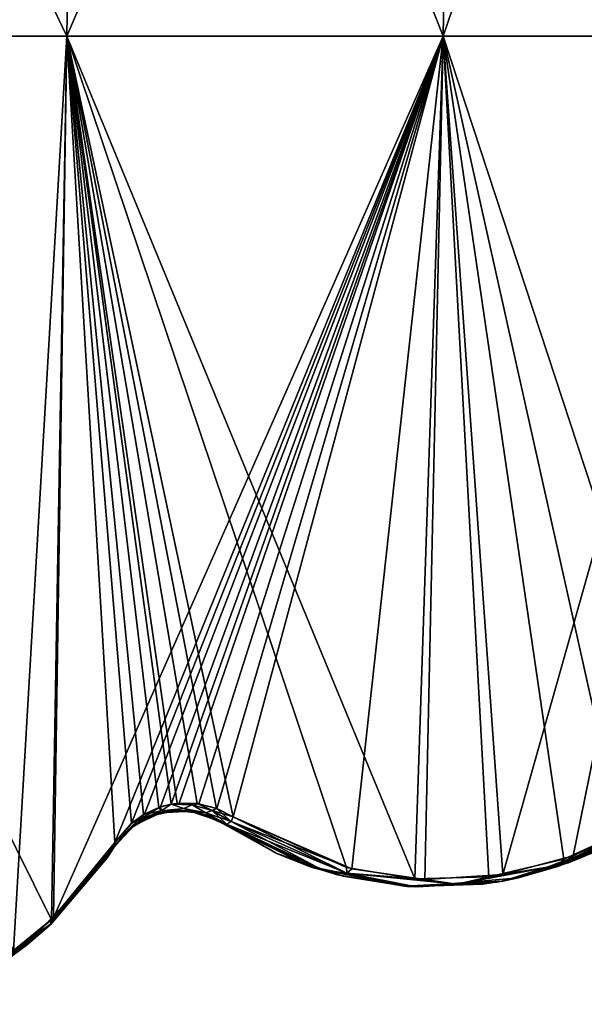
# Model space of a CAD drawing. Header units: millimetres. Extents: x -125 to 125, y -46 to 12.
# Tile 242 of 256: x 110.01 to 117.39, y -34.7 to -21.83. Entities that reach past the tile are written whole.
import ezdxf

# ---------------------------------------------------------------- set-up
doc = ezdxf.new("R2010")
doc.units = ezdxf.units.MM
doc.header["$LTSCALE"] = 26.699852
for name, color, linetype in [('121', 7, 'CONTINUOUS'), ('122', 7, 'CONTINUOUS'), ('178', 7, 'CONTINUOUS'), ('182', 7, 'CONTINUOUS'), ('183', 7, 'CONTINUOUS'), ('222', 7, 'CONTINUOUS'), ('223', 7, 'CONTINUOUS'), ('224', 7, 'CONTINUOUS'), ('229', 7, 'CONTINUOUS'), ('230', 7, 'CONTINUOUS'), ('231', 7, 'CONTINUOUS')]:
    doc.layers.add(name, color=color, linetype=linetype)

msp = doc.modelspace()

# ---------------------------------------------------------------- linework, layer by layer
at = {"layer": '121', "linetype": 'CONTINUOUS'}
for points in [[(113.864, -32.921, 31.56), (112.654, -32.333, 31.56), (113.864, -32.921, 19.603), (113.864, -32.921, 31.56)], [(112.654, -32.333, 31.56), (112.654, -32.333, 31.431), (113.864, -32.921, 19.603), (112.654, -32.333, 31.56)], [(113.864, -32.921, 19.603), (112.654, -32.333, 31.431), (112.654, -32.333, 19.603), (113.864, -32.921, 19.603)], [(113.792, -32.897, 43.52), (112.654, -32.333, 52.13), (112.654, -32.333, 43.518), (113.792, -32.897, 43.52)], [(113.792, -32.897, 43.52), (112.654, -32.333, 43.518), (113.864, -32.921, 31.56), (113.792, -32.897, 43.52)], [(112.654, -32.333, 43.518), (112.654, -32.333, 43.388), (113.864, -32.921, 31.56), (112.654, -32.333, 43.518)], [(113.864, -32.921, 31.56), (112.654, -32.333, 43.388), (112.654, -32.333, 31.56), (113.864, -32.921, 31.56)], [(113.864, -32.921, 7.645), (112.654, -32.333, 7.645), (113.864, -32.921, -4.312), (113.864, -32.921, 7.645)], [(112.654, -32.333, 7.645), (112.654, -32.333, 7.516), (113.864, -32.921, -4.312), (112.654, -32.333, 7.645)], [(113.864, -32.921, -4.312), (112.654, -32.333, 7.516), (112.654, -32.333, -4.312), (113.864, -32.921, -4.312)], [(113.864, -32.921, -4.312), (112.654, -32.333, -4.312), (113.864, -32.921, -16.27), (113.864, -32.921, -4.312)], [(112.654, -32.333, -4.312), (112.654, -32.333, -4.442), (113.864, -32.921, -16.27), (112.654, -32.333, -4.312)], [(113.864, -32.921, -16.27), (112.654, -32.333, -4.442), (112.654, -32.333, -16.27), (113.864, -32.921, -16.27)], [(113.864, -32.921, 19.603), (112.654, -32.333, 19.603), (113.864, -32.921, 7.645), (113.864, -32.921, 19.603)], [(112.654, -32.333, 19.603), (112.654, -32.333, 19.473), (113.864, -32.921, 7.645), (112.654, -32.333, 19.603)], [(113.864, -32.921, 7.645), (112.654, -32.333, 19.473), (112.654, -32.333, 7.645), (113.864, -32.921, 7.645)], [(112.654, -32.333, -40.314), (112.654, -32.333, -52.13), (113.378, -32.733, -50.551), (112.654, -32.333, -40.314)], [(112.654, -32.333, -28.227), (113.864, -32.921, -28.227), (112.654, -32.333, -16.399), (112.654, -32.333, -28.227)], [(113.864, -32.921, -28.227), (113.864, -32.921, -16.27), (112.654, -32.333, -16.27), (113.864, -32.921, -28.227)], [(113.864, -32.921, -28.227), (112.654, -32.333, -16.27), (112.654, -32.333, -16.399), (113.864, -32.921, -28.227)], [(112.654, -32.333, -40.185), (113.797, -32.899, -40.185), (112.654, -32.333, -28.357), (112.654, -32.333, -40.185)], [(112.654, -32.333, -28.357), (113.797, -32.899, -40.185), (112.654, -32.333, -28.227), (112.654, -32.333, -28.357)], [(112.654, -32.333, -28.227), (113.797, -32.899, -40.185), (113.864, -32.921, -28.227), (112.654, -32.333, -28.227)], [(113.797, -32.899, -40.185), (112.654, -32.333, -40.185), (113.378, -32.733, -50.551), (113.797, -32.899, -40.185)], [(112.654, -32.333, -40.185), (112.654, -32.333, -40.314), (113.378, -32.733, -50.551), (112.654, -32.333, -40.185)], [(113.36, -32.725, 50.591), (112.654, -32.333, 52.13), (113.792, -32.897, 43.52), (113.36, -32.725, 50.591)], [(117.822, -32.558, 39.359), (117.056, -32.897, 41.521), (117.788, -32.577, 31.56), (117.822, -32.558, 39.359)], [(117.788, -32.577, 31.56), (116.527, -33.048, 31.56), (117.788, -32.577, 19.603), (117.788, -32.577, 31.56)], [(117.788, -32.577, 19.603), (116.527, -33.048, 31.56), (116.527, -33.048, 19.603), (117.788, -32.577, 19.603)], [(117.788, -32.577, 31.56), (117.056, -32.897, 41.521), (116.527, -33.048, 31.56), (117.788, -32.577, 31.56)], [(117.788, -32.577, -4.312), (116.527, -33.048, -4.312), (117.788, -32.577, -16.27), (117.788, -32.577, -4.312)], [(117.788, -32.577, -16.27), (116.527, -33.048, -4.312), (116.527, -33.048, -16.27), (117.788, -32.577, -16.27)], [(117.788, -32.577, 19.603), (116.527, -33.048, 19.603), (117.788, -32.577, 7.645), (117.788, -32.577, 19.603)], [(117.788, -32.577, 7.645), (116.527, -33.048, 19.603), (116.527, -33.048, 7.645), (117.788, -32.577, 7.645)], [(117.788, -32.577, 7.645), (116.527, -33.048, 7.645), (117.788, -32.577, -4.312), (117.788, -32.577, 7.645)], [(117.788, -32.577, -4.312), (116.527, -33.048, 7.645), (116.527, -33.048, -4.312), (117.788, -32.577, -4.312)], [(116.527, -33.048, -28.227), (117.537, -32.703, -40.179), (117.788, -32.577, -28.227), (116.527, -33.048, -28.227)], [(116.527, -33.048, -28.227), (117.788, -32.577, -28.227), (116.527, -33.048, -16.27), (116.527, -33.048, -28.227)], [(117.788, -32.577, -28.227), (117.788, -32.577, -16.27), (116.527, -33.048, -16.27), (117.788, -32.577, -28.227)], [(114.163, -33.009, 48.776), (113.36, -32.725, 50.591), (113.792, -32.897, 43.52), (114.163, -33.009, 48.776)], [(114.235, -33.027, -48.61), (113.797, -32.899, -40.185), (113.378, -32.733, -50.551), (114.235, -33.027, -48.61)], [(117.537, -32.703, -40.179), (116.321, -33.09, -40.185), (117.182, -32.852, -41.175), (117.537, -32.703, -40.179)], [(116.321, -33.09, -40.185), (117.537, -32.703, -40.179), (116.527, -33.048, -28.227), (116.321, -33.09, -40.185)], [(115.036, -33.156, 43.522), (114.163, -33.009, 48.776), (113.792, -32.897, 43.52), (115.036, -33.156, 43.522)], [(115.036, -33.156, 43.522), (113.792, -32.897, 43.52), (113.864, -32.921, 31.56), (115.036, -33.156, 43.522)], [(115.047, -33.157, -40.185), (113.797, -32.899, -40.185), (114.235, -33.027, -48.61), (115.047, -33.157, -40.185)], [(113.797, -32.899, -40.185), (115.047, -33.157, -40.185), (113.864, -32.921, -28.227), (113.797, -32.899, -40.185)], [(115.187, -33.165, 31.56), (113.864, -32.921, 31.56), (115.187, -33.165, 19.603), (115.187, -33.165, 31.56)], [(115.187, -33.165, 19.603), (113.864, -32.921, 31.56), (113.864, -32.921, 19.603), (115.187, -33.165, 19.603)], [(115.187, -33.165, 31.56), (115.036, -33.156, 43.522), (113.864, -32.921, 31.56), (115.187, -33.165, 31.56)], [(115.187, -33.165, -4.312), (113.864, -32.921, 7.645), (113.864, -32.921, -4.312), (115.187, -33.165, -4.312)], [(115.187, -33.165, -4.312), (113.864, -32.921, -4.312), (115.187, -33.165, -16.27), (115.187, -33.165, -4.312)], [(115.187, -33.165, -16.27), (113.864, -32.921, -4.312), (113.864, -32.921, -16.27), (115.187, -33.165, -16.27)], [(115.187, -33.165, 19.603), (113.864, -32.921, 19.603), (115.187, -33.165, 7.645), (115.187, -33.165, 19.603)], [(115.187, -33.165, 7.645), (113.864, -32.921, 19.603), (113.864, -32.921, 7.645), (115.187, -33.165, 7.645)], [(115.187, -33.165, 7.645), (113.864, -32.921, 7.645), (115.187, -33.165, -4.312), (115.187, -33.165, 7.645)], [(113.864, -32.921, -28.227), (115.187, -33.165, -28.227), (113.864, -32.921, -16.27), (113.864, -32.921, -28.227)], [(115.187, -33.165, -28.227), (115.187, -33.165, -16.27), (113.864, -32.921, -16.27), (115.187, -33.165, -28.227)], [(113.864, -32.921, -28.227), (115.047, -33.157, -40.185), (115.187, -33.165, -28.227), (113.864, -32.921, -28.227)], [(117.056, -32.897, 41.521), (116.306, -33.092, 43.527), (116.527, -33.048, 31.56), (117.056, -32.897, 41.521)], [(117.182, -32.852, -41.175), (116.321, -33.09, -40.185), (116.308, -33.092, -43.524), (117.182, -32.852, -41.175)], [(115.074, -33.159, 46.623), (114.163, -33.009, 48.776), (115.036, -33.156, 43.522), (115.074, -33.159, 46.623)], [(115.206, -33.166, -46.303), (115.047, -33.157, -40.185), (114.235, -33.027, -48.61), (115.206, -33.166, -46.303)], [(116.527, -33.048, 31.56), (115.187, -33.165, 31.56), (116.527, -33.048, 19.603), (116.527, -33.048, 31.56)], [(116.527, -33.048, 19.603), (115.187, -33.165, 31.56), (115.187, -33.165, 19.603), (116.527, -33.048, 19.603)], [(116.527, -33.048, 31.56), (116.306, -33.092, 43.527), (115.187, -33.165, 31.56), (116.527, -33.048, 31.56)], [(116.527, -33.048, -4.312), (115.187, -33.165, -4.312), (116.527, -33.048, -16.27), (116.527, -33.048, -4.312)], [(116.527, -33.048, -16.27), (115.187, -33.165, -4.312), (115.187, -33.165, -16.27), (116.527, -33.048, -16.27)], [(116.527, -33.048, -4.312), (115.187, -33.165, 7.645), (115.187, -33.165, -4.312), (116.527, -33.048, -4.312)], [(116.527, -33.048, 19.603), (115.187, -33.165, 19.603), (116.527, -33.048, 7.645), (116.527, -33.048, 19.603)], [(116.527, -33.048, 7.645), (115.187, -33.165, 19.603), (115.187, -33.165, 7.645), (116.527, -33.048, 7.645)], [(116.527, -33.048, 7.645), (115.187, -33.165, 7.645), (116.527, -33.048, -4.312), (116.527, -33.048, 7.645)], [(115.187, -33.165, -28.227), (116.321, -33.09, -40.185), (116.527, -33.048, -28.227), (115.187, -33.165, -28.227)], [(115.187, -33.165, -28.227), (116.527, -33.048, -28.227), (115.187, -33.165, -16.27), (115.187, -33.165, -28.227)], [(116.527, -33.048, -28.227), (116.527, -33.048, -16.27), (115.187, -33.165, -16.27), (116.527, -33.048, -28.227)], [(116.306, -33.092, 43.527), (115.074, -33.159, 46.623), (115.036, -33.156, 43.522), (116.306, -33.092, 43.527)], [(116.306, -33.092, 43.527), (115.036, -33.156, 43.522), (115.187, -33.165, 31.56), (116.306, -33.092, 43.527)], [(116.321, -33.09, -40.185), (115.047, -33.157, -40.185), (116.308, -33.092, -43.524), (116.321, -33.09, -40.185)], [(115.047, -33.157, -40.185), (116.321, -33.09, -40.185), (115.187, -33.165, -28.227), (115.047, -33.157, -40.185)], [(116.308, -33.092, -43.524), (115.047, -33.157, -40.185), (116.246, -33.103, -43.685), (116.308, -33.092, -43.524)], [(116.246, -33.103, -43.685), (115.047, -33.157, -40.185), (115.206, -33.166, -46.303), (116.246, -33.103, -43.685)], [(116.061, -33.13, 44.162), (115.074, -33.159, 46.623), (116.306, -33.092, 43.527), (116.061, -33.13, 44.162)]]:
    msp.add_3dface(points, dxfattribs=at)
at = {"layer": '122', "linetype": 'CONTINUOUS'}
for points in [[(110.393, -33.676, -31.605), (111.25, -32.638, -43.563), (111.25, -32.638, -40.314), (110.393, -33.676, -31.605)], [(111.25, -32.638, 28.182), (110.393, -33.676, 40.14), (110.393, -33.676, 28.182), (111.25, -32.638, 28.182)], [(110.393, -33.676, -43.563), (111.25, -32.638, -55.334), (111.25, -32.638, -52.272), (110.393, -33.676, -43.563)], [(111.25, -32.638, -43.563), (110.393, -33.676, -43.563), (111.25, -32.638, -52.272), (111.25, -32.638, -43.563)], [(110.393, -33.676, -43.563), (111.25, -32.638, -43.563), (110.393, -33.676, -31.605), (110.393, -33.676, -43.563)], [(111.25, -32.638, 28.182), (110.393, -33.676, 28.182), (111.25, -32.638, 19.473), (111.25, -32.638, 28.182)], [(111.25, -32.638, 43.388), (110.393, -33.676, 52.097), (111.25, -32.638, 40.14), (111.25, -32.638, 43.388)], [(111.25, -32.638, 52.097), (110.393, -33.676, 52.097), (111.25, -32.638, 43.388), (111.25, -32.638, 52.097)], [(111.25, -32.638, 52.097), (110.404, -33.666, 56.931), (110.393, -33.676, 52.097), (111.25, -32.638, 52.097)], [(111.25, -32.638, 31.431), (110.393, -33.676, 40.14), (111.25, -32.638, 28.182), (111.25, -32.638, 31.431)], [(111.25, -32.638, 40.14), (110.393, -33.676, 40.14), (111.25, -32.638, 31.431), (111.25, -32.638, 40.14)], [(111.25, -32.638, 40.14), (110.393, -33.676, 52.097), (110.393, -33.676, 40.14), (111.25, -32.638, 40.14)], [(111.25, -32.638, -19.648), (110.393, -33.676, -7.69), (110.393, -33.676, -19.648), (111.25, -32.638, -19.648)], [(111.25, -32.638, -16.399), (110.393, -33.676, -7.69), (111.25, -32.638, -19.648), (111.25, -32.638, -16.399)], [(111.25, -32.638, -7.69), (110.393, -33.676, -7.69), (111.25, -32.638, -16.399), (111.25, -32.638, -7.69)], [(111.25, -32.638, -31.605), (110.393, -33.676, -31.605), (111.25, -32.638, -40.314), (111.25, -32.638, -31.605)], [(111.25, -32.638, -31.605), (110.393, -33.676, -19.648), (110.393, -33.676, -31.605), (111.25, -32.638, -31.605)], [(111.25, -32.638, -28.357), (110.393, -33.676, -19.648), (111.25, -32.638, -31.605), (111.25, -32.638, -28.357)], [(111.25, -32.638, -19.648), (110.393, -33.676, -19.648), (111.25, -32.638, -28.357), (111.25, -32.638, -19.648)], [(111.25, -32.638, 4.267), (110.393, -33.676, 16.225), (110.393, -33.676, 4.267), (111.25, -32.638, 4.267)], [(111.25, -32.638, 7.516), (110.393, -33.676, 16.225), (111.25, -32.638, 4.267), (111.25, -32.638, 7.516)], [(111.25, -32.638, 16.225), (110.393, -33.676, 16.225), (111.25, -32.638, 7.516), (111.25, -32.638, 16.225)], [(111.25, -32.638, 16.225), (110.393, -33.676, 28.182), (110.393, -33.676, 16.225), (111.25, -32.638, 16.225)], [(111.25, -32.638, 19.473), (110.393, -33.676, 28.182), (111.25, -32.638, 16.225), (111.25, -32.638, 19.473)], [(111.25, -32.638, -7.69), (110.393, -33.676, 4.267), (110.393, -33.676, -7.69), (111.25, -32.638, -7.69)], [(111.25, -32.638, -4.442), (110.393, -33.676, 4.267), (111.25, -32.638, -7.69), (111.25, -32.638, -4.442)], [(111.25, -32.638, 4.267), (110.393, -33.676, 4.267), (111.25, -32.638, -4.442), (111.25, -32.638, 4.267)], [(111.153, -32.788, -55.518), (111.25, -32.638, -55.334), (110.393, -33.676, -43.563), (111.153, -32.788, -55.518)], [(111.25, -32.638, 55.334), (110.404, -33.666, 56.931), (111.25, -32.638, 52.097), (111.25, -32.638, 55.334)], [(111.153, -32.788, -55.518), (110.093, -33.932, -55.521), (110.431, -33.641, -56.881), (111.153, -32.788, -55.518)], [(110.093, -33.932, -55.521), (111.153, -32.788, -55.518), (110.393, -33.676, -43.563), (110.093, -33.932, -55.521)], [(110.393, -33.676, -43.563), (110.393, -33.676, -31.605), (109.291, -34.447, -31.605), (110.393, -33.676, -43.563)], [(110.393, -33.676, 28.182), (109.291, -34.447, 40.14), (109.291, -34.447, 28.182), (110.393, -33.676, 28.182)], [(109.291, -34.447, -43.563), (110.393, -33.676, -43.563), (109.291, -34.447, -31.605), (109.291, -34.447, -43.563)], [(110.393, -33.676, 52.097), (109.291, -34.447, 52.097), (110.393, -33.676, 40.14), (110.393, -33.676, 52.097)], [(110.393, -33.676, 52.097), (109.779, -34.16, 58.084), (109.291, -34.447, 52.097), (110.393, -33.676, 52.097)], [(110.393, -33.676, 40.14), (109.291, -34.447, 40.14), (110.393, -33.676, 28.182), (110.393, -33.676, 40.14)], [(110.393, -33.676, 40.14), (109.291, -34.447, 52.097), (109.291, -34.447, 40.14), (110.393, -33.676, 40.14)], [(110.393, -33.676, 28.182), (109.291, -34.447, 28.182), (110.393, -33.676, 16.225), (110.393, -33.676, 28.182)], [(110.393, -33.676, -19.648), (109.291, -34.447, -7.69), (109.291, -34.447, -19.648), (110.393, -33.676, -19.648)], [(110.393, -33.676, -7.69), (109.291, -34.447, -7.69), (110.393, -33.676, -19.648), (110.393, -33.676, -7.69)], [(110.393, -33.676, -31.605), (109.291, -34.447, -19.648), (109.291, -34.447, -31.605), (110.393, -33.676, -31.605)], [(110.393, -33.676, -19.648), (109.291, -34.447, -19.648), (110.393, -33.676, -31.605), (110.393, -33.676, -19.648)], [(110.393, -33.676, 16.225), (109.291, -34.447, 16.225), (110.393, -33.676, 4.267), (110.393, -33.676, 16.225)], [(110.393, -33.676, 16.225), (109.291, -34.447, 28.182), (109.291, -34.447, 16.225), (110.393, -33.676, 16.225)], [(110.393, -33.676, -7.69), (109.291, -34.447, 4.267), (109.291, -34.447, -7.69), (110.393, -33.676, -7.69)], [(110.393, -33.676, 4.267), (109.291, -34.447, 4.267), (110.393, -33.676, -7.69), (110.393, -33.676, 4.267)], [(110.393, -33.676, 4.267), (109.291, -34.447, 16.225), (109.291, -34.447, 4.267), (110.393, -33.676, 4.267)], [(109.291, -34.447, -43.563), (110.093, -33.932, -55.521), (110.393, -33.676, -43.563), (109.291, -34.447, -43.563)], [(110.404, -33.666, 56.931), (109.779, -34.16, 58.084), (110.393, -33.676, 52.097), (110.404, -33.666, 56.931)], [(110.431, -33.641, -56.881), (110.093, -33.932, -55.521), (109.846, -34.115, -57.962), (110.431, -33.641, -56.881)], [(110.093, -33.932, -55.521), (108.711, -34.701, -55.521), (109.846, -34.115, -57.962), (110.093, -33.932, -55.521)], [(108.711, -34.701, -55.521), (110.093, -33.932, -55.521), (109.291, -34.447, -43.563), (108.711, -34.701, -55.521)]]:
    msp.add_3dface(points, dxfattribs=at)
at = {"layer": '178', "linetype": 'CONTINUOUS'}
for points in [[(111.734, -32.235, -40.314), (112.046, -32.167, -40.314), (111.734, -32.235, -28.357), (111.734, -32.235, -40.314)], [(112.046, -32.167, -4.442), (111.734, -32.235, -4.442), (112.046, -32.167, -16.399), (112.046, -32.167, -4.442)], [(112.046, -32.167, 7.516), (111.734, -32.235, 7.516), (112.046, -32.167, -4.442), (112.046, -32.167, 7.516)], [(112.046, -32.167, -28.357), (111.734, -32.235, -16.399), (111.734, -32.235, -28.357), (112.046, -32.167, -28.357)], [(112.046, -32.167, -40.314), (112.046, -32.167, -28.357), (111.734, -32.235, -28.357), (112.046, -32.167, -40.314)], [(112.046, -32.167, 31.431), (111.734, -32.235, 43.388), (111.734, -32.235, 31.431), (112.046, -32.167, 31.431)], [(112.046, -32.167, 7.516), (111.734, -32.235, 19.473), (111.734, -32.235, 7.516), (112.046, -32.167, 7.516)], [(112.046, -32.167, -4.442), (111.734, -32.235, 7.516), (111.734, -32.235, -4.442), (112.046, -32.167, -4.442)], [(112.046, -32.167, 43.388), (111.734, -32.235, 43.388), (112.046, -32.167, 31.431), (112.046, -32.167, 43.388)], [(112.046, -32.167, -16.399), (111.734, -32.235, -4.442), (111.734, -32.235, -16.399), (112.046, -32.167, -16.399)], [(112.046, -32.167, 19.473), (111.734, -32.235, 31.431), (111.734, -32.235, 19.473), (112.046, -32.167, 19.473)], [(111.734, -32.235, -40.314), (111.855, -32.196, -52.272), (112.046, -32.167, -40.314), (111.734, -32.235, -40.314)], [(112.046, -32.167, 19.473), (111.734, -32.235, 19.473), (112.046, -32.167, 7.516), (112.046, -32.167, 19.473)], [(112.046, -32.167, 31.431), (111.734, -32.235, 31.431), (112.046, -32.167, 19.473), (112.046, -32.167, 31.431)], [(112.046, -32.167, 43.388), (111.771, -32.221, 54.185), (111.734, -32.235, 43.388), (112.046, -32.167, 43.388)], [(112.046, -32.167, -16.399), (111.734, -32.235, -16.399), (112.046, -32.167, -28.357), (112.046, -32.167, -16.399)], [(111.988, -32.172, 53.693), (111.771, -32.221, 54.185), (112.046, -32.167, 43.388), (111.988, -32.172, 53.693)], [(112.013, -32.169, -53.636), (111.855, -32.196, -52.272), (111.79, -32.214, -54.141), (112.013, -32.169, -53.636)], [(111.855, -32.196, -52.272), (112.236, -32.175, -52.272), (112.046, -32.167, -40.314), (111.855, -32.196, -52.272)], [(112.236, -32.175, -52.272), (111.855, -32.196, -52.272), (112.013, -32.169, -53.636), (112.236, -32.175, -52.272)], [(112.224, -32.173, 53.147), (111.988, -32.172, 53.693), (112.046, -32.167, 43.388), (112.224, -32.173, 53.147)], [(112.244, -32.176, -53.1), (112.236, -32.175, -52.272), (112.013, -32.169, -53.636), (112.244, -32.176, -53.1)], [(112.363, -32.201, 7.516), (112.046, -32.167, 19.473), (112.046, -32.167, 7.516), (112.363, -32.201, 7.516)], [(112.363, -32.201, -28.357), (112.046, -32.167, -16.399), (112.046, -32.167, -28.357), (112.363, -32.201, -28.357)], [(112.363, -32.201, 31.431), (112.046, -32.167, 43.388), (112.046, -32.167, 31.431), (112.363, -32.201, 31.431)], [(112.363, -32.201, -16.399), (112.046, -32.167, -16.399), (112.363, -32.201, -28.357), (112.363, -32.201, -16.399)], [(112.363, -32.201, 43.388), (112.046, -32.167, 43.388), (112.363, -32.201, 31.431), (112.363, -32.201, 43.388)], [(112.363, -32.201, -4.442), (112.046, -32.167, 7.516), (112.046, -32.167, -4.442), (112.363, -32.201, -4.442)], [(112.363, -32.201, -16.399), (112.046, -32.167, -4.442), (112.046, -32.167, -16.399), (112.363, -32.201, -16.399)], [(112.363, -32.201, 43.388), (112.224, -32.173, 53.147), (112.046, -32.167, 43.388), (112.363, -32.201, 43.388)], [(112.363, -32.201, 31.431), (112.046, -32.167, 31.431), (112.363, -32.201, 19.473), (112.363, -32.201, 31.431)], [(112.363, -32.201, -40.314), (112.363, -32.201, -28.357), (112.046, -32.167, -28.357), (112.363, -32.201, -40.314)], [(112.363, -32.201, -4.442), (112.046, -32.167, -4.442), (112.363, -32.201, -16.399), (112.363, -32.201, -4.442)], [(112.046, -32.167, -40.314), (112.363, -32.201, -40.314), (112.046, -32.167, -28.357), (112.046, -32.167, -40.314)], [(112.363, -32.201, 19.473), (112.046, -32.167, 19.473), (112.363, -32.201, 7.516), (112.363, -32.201, 19.473)], [(112.363, -32.201, 7.516), (112.046, -32.167, 7.516), (112.363, -32.201, -4.442), (112.363, -32.201, 7.516)], [(112.046, -32.167, -40.314), (112.236, -32.175, -52.272), (112.363, -32.201, -40.314), (112.046, -32.167, -40.314)], [(112.363, -32.201, 19.473), (112.046, -32.167, 31.431), (112.046, -32.167, 19.473), (112.363, -32.201, 19.473)], [(112.455, -32.231, 52.604), (112.224, -32.173, 53.147), (112.363, -32.201, 43.388), (112.455, -32.231, 52.604)], [(112.595, -32.297, -52.27), (112.236, -32.175, -52.272), (112.461, -32.233, -52.591), (112.595, -32.297, -52.27)], [(112.236, -32.175, -52.272), (112.595, -32.297, -52.27), (112.363, -32.201, -40.314), (112.236, -32.175, -52.272)], [(112.461, -32.233, -52.591), (112.236, -32.175, -52.272), (112.244, -32.176, -53.1), (112.461, -32.233, -52.591)], [(111.589, -32.306, 54.593), (111.446, -32.409, 54.909), (111.459, -32.397, 43.388), (111.589, -32.306, 54.593)], [(111.599, -32.299, -54.57), (111.509, -32.358, -52.272), (111.447, -32.407, -54.906), (111.599, -32.299, -54.57)], [(111.734, -32.235, 7.516), (111.459, -32.397, 19.473), (111.459, -32.397, 7.516), (111.734, -32.235, 7.516)], [(111.734, -32.235, 31.431), (111.459, -32.397, 43.388), (111.459, -32.397, 31.431), (111.734, -32.235, 31.431)], [(111.734, -32.235, -40.314), (111.734, -32.235, -28.357), (111.459, -32.397, -28.357), (111.734, -32.235, -40.314)], [(111.734, -32.235, 7.516), (111.459, -32.397, 7.516), (111.734, -32.235, -4.442), (111.734, -32.235, 7.516)], [(111.734, -32.235, -28.357), (111.459, -32.397, -16.399), (111.459, -32.397, -28.357), (111.734, -32.235, -28.357)], [(111.734, -32.235, 19.473), (111.459, -32.397, 19.473), (111.734, -32.235, 7.516), (111.734, -32.235, 19.473)], [(111.734, -32.235, -16.399), (111.459, -32.397, -4.442), (111.459, -32.397, -16.399), (111.734, -32.235, -16.399)], [(111.459, -32.397, -40.314), (111.734, -32.235, -40.314), (111.459, -32.397, -28.357), (111.459, -32.397, -40.314)], [(111.734, -32.235, -16.399), (111.459, -32.397, -16.399), (111.734, -32.235, -28.357), (111.734, -32.235, -16.399)], [(111.734, -32.235, -4.442), (111.459, -32.397, 7.516), (111.459, -32.397, -4.442), (111.734, -32.235, -4.442)], [(111.734, -32.235, 43.388), (111.589, -32.306, 54.593), (111.459, -32.397, 43.388), (111.734, -32.235, 43.388)], [(111.734, -32.235, 43.388), (111.459, -32.397, 43.388), (111.734, -32.235, 31.431), (111.734, -32.235, 43.388)], [(111.734, -32.235, -4.442), (111.459, -32.397, -4.442), (111.734, -32.235, -16.399), (111.734, -32.235, -4.442)], [(111.734, -32.235, 19.473), (111.459, -32.397, 31.431), (111.459, -32.397, 19.473), (111.734, -32.235, 19.473)], [(111.734, -32.235, 31.431), (111.459, -32.397, 31.431), (111.734, -32.235, 19.473), (111.734, -32.235, 31.431)], [(111.459, -32.397, -40.314), (111.509, -32.358, -52.272), (111.734, -32.235, -40.314), (111.459, -32.397, -40.314)], [(111.509, -32.358, -52.272), (111.855, -32.196, -52.272), (111.734, -32.235, -40.314), (111.509, -32.358, -52.272)], [(111.855, -32.196, -52.272), (111.509, -32.358, -52.272), (111.79, -32.214, -54.141), (111.855, -32.196, -52.272)], [(111.79, -32.214, -54.141), (111.509, -32.358, -52.272), (111.599, -32.299, -54.57), (111.79, -32.214, -54.141)], [(111.771, -32.221, 54.185), (111.589, -32.306, 54.593), (111.734, -32.235, 43.388), (111.771, -32.221, 54.185)], [(112.654, -32.333, -16.399), (112.654, -32.333, -16.27), (112.363, -32.201, -4.442), (112.654, -32.333, -16.399)], [(112.654, -32.333, -16.27), (112.654, -32.333, -4.442), (112.363, -32.201, -4.442), (112.654, -32.333, -16.27)], [(112.654, -32.333, -4.442), (112.363, -32.201, 7.516), (112.363, -32.201, -4.442), (112.654, -32.333, -4.442)], [(112.654, -32.333, -16.399), (112.363, -32.201, -4.442), (112.363, -32.201, -16.399), (112.654, -32.333, -16.399)], [(112.654, -32.333, 31.431), (112.363, -32.201, 43.388), (112.363, -32.201, 31.431), (112.654, -32.333, 31.431)], [(112.654, -32.333, 19.603), (112.654, -32.333, 31.431), (112.363, -32.201, 31.431), (112.654, -32.333, 19.603)], [(112.654, -32.333, 31.431), (112.654, -32.333, 31.56), (112.363, -32.201, 43.388), (112.654, -32.333, 31.431)], [(112.654, -32.333, 7.645), (112.654, -32.333, 19.473), (112.363, -32.201, 19.473), (112.654, -32.333, 7.645)], [(112.654, -32.333, 7.516), (112.654, -32.333, 7.645), (112.363, -32.201, 19.473), (112.654, -32.333, 7.516)], [(112.654, -32.333, -4.312), (112.654, -32.333, 7.516), (112.363, -32.201, 7.516), (112.654, -32.333, -4.312)], [(112.654, -32.333, 19.473), (112.654, -32.333, 19.603), (112.363, -32.201, 31.431), (112.654, -32.333, 19.473)], [(112.654, -32.333, 7.516), (112.363, -32.201, 19.473), (112.363, -32.201, 7.516), (112.654, -32.333, 7.516)], [(112.654, -32.333, 19.473), (112.363, -32.201, 31.431), (112.363, -32.201, 19.473), (112.654, -32.333, 19.473)], [(112.654, -32.333, -40.185), (112.654, -32.333, -28.357), (112.363, -32.201, -28.357), (112.654, -32.333, -40.185)], [(112.363, -32.201, -40.314), (112.654, -32.333, -40.314), (112.363, -32.201, -28.357), (112.363, -32.201, -40.314)], [(112.654, -32.333, -40.314), (112.654, -32.333, -40.185), (112.363, -32.201, -28.357), (112.654, -32.333, -40.314)], [(112.595, -32.297, -52.27), (112.654, -32.333, -52.13), (112.363, -32.201, -40.314), (112.595, -32.297, -52.27)], [(112.654, -32.333, -52.13), (112.654, -32.333, -40.314), (112.363, -32.201, -40.314), (112.654, -32.333, -52.13)], [(112.654, -32.333, 43.388), (112.455, -32.231, 52.604), (112.363, -32.201, 43.388), (112.654, -32.333, 43.388)], [(112.654, -32.333, -28.227), (112.654, -32.333, -16.399), (112.363, -32.201, -16.399), (112.654, -32.333, -28.227)], [(112.654, -32.333, -28.357), (112.363, -32.201, -16.399), (112.363, -32.201, -28.357), (112.654, -32.333, -28.357)], [(112.654, -32.333, -28.357), (112.654, -32.333, -28.227), (112.363, -32.201, -16.399), (112.654, -32.333, -28.357)], [(112.654, -32.333, -4.442), (112.654, -32.333, -4.312), (112.363, -32.201, 7.516), (112.654, -32.333, -4.442)], [(112.654, -32.333, 31.56), (112.654, -32.333, 43.388), (112.363, -32.201, 43.388), (112.654, -32.333, 31.56)], [(112.654, -32.333, 43.518), (112.654, -32.333, 52.13), (112.455, -32.231, 52.604), (112.654, -32.333, 43.518)], [(112.654, -32.333, 43.388), (112.654, -32.333, 43.518), (112.455, -32.231, 52.604), (112.654, -32.333, 43.388)], [(111.509, -32.358, -52.272), (111.25, -32.638, -52.272), (111.447, -32.407, -54.906), (111.509, -32.358, -52.272)], [(111.25, -32.638, -40.314), (111.25, -32.638, -43.563), (111.509, -32.358, -52.272), (111.25, -32.638, -40.314)], [(111.25, -32.638, -40.314), (111.509, -32.358, -52.272), (111.459, -32.397, -40.314), (111.25, -32.638, -40.314)], [(111.25, -32.638, -43.563), (111.25, -32.638, -52.272), (111.509, -32.358, -52.272), (111.25, -32.638, -43.563)], [(111.25, -32.638, -28.357), (111.459, -32.397, -40.314), (111.459, -32.397, -28.357), (111.25, -32.638, -28.357)], [(111.25, -32.638, 4.267), (111.25, -32.638, -4.442), (111.459, -32.397, -4.442), (111.25, -32.638, 4.267)], [(111.25, -32.638, -19.648), (111.25, -32.638, -28.357), (111.459, -32.397, -28.357), (111.25, -32.638, -19.648)], [(111.25, -32.638, -28.357), (111.25, -32.638, -31.605), (111.459, -32.397, -40.314), (111.25, -32.638, -28.357)], [(111.25, -32.638, 55.334), (111.25, -32.638, 52.097), (111.459, -32.397, 43.388), (111.25, -32.638, 55.334)], [(111.25, -32.638, -4.442), (111.25, -32.638, -7.69), (111.459, -32.397, -16.399), (111.25, -32.638, -4.442)], [(111.459, -32.397, -4.442), (111.25, -32.638, -4.442), (111.459, -32.397, -16.399), (111.459, -32.397, -4.442)], [(111.25, -32.638, -7.69), (111.25, -32.638, -16.399), (111.459, -32.397, -16.399), (111.25, -32.638, -7.69)], [(111.459, -32.397, 7.516), (111.25, -32.638, 7.516), (111.459, -32.397, -4.442), (111.459, -32.397, 7.516)], [(111.25, -32.638, 52.097), (111.25, -32.638, 43.388), (111.459, -32.397, 43.388), (111.25, -32.638, 52.097)], [(111.25, -32.638, 40.14), (111.25, -32.638, 31.431), (111.459, -32.397, 31.431), (111.25, -32.638, 40.14)], [(111.25, -32.638, -31.605), (111.25, -32.638, -40.314), (111.459, -32.397, -40.314), (111.25, -32.638, -31.605)], [(111.25, -32.638, 19.473), (111.25, -32.638, 16.225), (111.459, -32.397, 7.516), (111.25, -32.638, 19.473)], [(111.25, -32.638, 28.182), (111.25, -32.638, 19.473), (111.459, -32.397, 19.473), (111.25, -32.638, 28.182)], [(111.459, -32.397, 31.431), (111.25, -32.638, 31.431), (111.459, -32.397, 19.473), (111.459, -32.397, 31.431)], [(111.25, -32.638, 31.431), (111.25, -32.638, 28.182), (111.459, -32.397, 19.473), (111.25, -32.638, 31.431)], [(111.459, -32.397, -16.399), (111.25, -32.638, -16.399), (111.459, -32.397, -28.357), (111.459, -32.397, -16.399)], [(111.25, -32.638, 7.516), (111.25, -32.638, 4.267), (111.459, -32.397, -4.442), (111.25, -32.638, 7.516)], [(111.25, -32.638, 43.388), (111.25, -32.638, 40.14), (111.459, -32.397, 31.431), (111.25, -32.638, 43.388)], [(111.459, -32.397, 43.388), (111.25, -32.638, 43.388), (111.459, -32.397, 31.431), (111.459, -32.397, 43.388)], [(111.25, -32.638, 16.225), (111.25, -32.638, 7.516), (111.459, -32.397, 7.516), (111.25, -32.638, 16.225)], [(111.459, -32.397, 19.473), (111.25, -32.638, 19.473), (111.459, -32.397, 7.516), (111.459, -32.397, 19.473)], [(111.25, -32.638, -16.399), (111.25, -32.638, -19.648), (111.459, -32.397, -28.357), (111.25, -32.638, -16.399)], [(111.446, -32.409, 54.909), (111.25, -32.638, 55.334), (111.459, -32.397, 43.388), (111.446, -32.409, 54.909)], [(111.25, -32.638, -52.272), (111.25, -32.638, -55.334), (111.447, -32.407, -54.906), (111.25, -32.638, -52.272)]]:
    msp.add_3dface(points, dxfattribs=at)
at = {"layer": '182', "color": 7, "linetype": 'CONTINUOUS'}
for points in [[(104.702, -22.043, -67.288), (104.877, -10.087, -67.401), (110.809, -10.087, -57.126), (104.702, -22.043, -67.288)], [(110.624, -22.043, -57.03), (104.702, -22.043, -67.288), (110.809, -10.087, -57.126), (110.624, -22.043, -57.03)], [(115.544, -22.043, -46.257), (110.624, -22.043, -57.03), (115.738, -10.087, -46.334), (115.544, -22.043, -46.257)], [(110.624, -22.043, -57.03), (110.809, -10.087, -57.126), (115.738, -10.087, -46.334), (110.624, -22.043, -57.03)], [(119.418, -22.043, -35.064), (115.544, -22.043, -46.257), (119.618, -10.087, -35.123), (119.418, -22.043, -35.064)], [(115.544, -22.043, -46.257), (115.738, -10.087, -46.334), (119.618, -10.087, -35.123), (115.544, -22.043, -46.257)], [(110.624, -22.043, -57.03), (109.927, -33.999, -57.915), (104.702, -22.043, -67.288), (110.624, -22.043, -57.03)], [(110.451, -33.57, -56.927), (109.927, -33.999, -57.915), (110.624, -22.043, -57.03), (110.451, -33.57, -56.927)], [(111.254, -32.587, -55.379), (110.451, -33.57, -56.927), (115.544, -22.043, -46.257), (111.254, -32.587, -55.379)], [(115.544, -22.043, -46.257), (110.451, -33.57, -56.927), (110.624, -22.043, -57.03), (115.544, -22.043, -46.257)], [(111.255, -32.585, -55.376), (111.254, -32.587, -55.379), (115.544, -22.043, -46.257), (111.255, -32.585, -55.376)], [(111.472, -32.333, -54.95), (111.255, -32.585, -55.376), (115.544, -22.043, -46.257), (111.472, -32.333, -54.95)], [(111.639, -32.215, -54.613), (111.472, -32.333, -54.95), (115.544, -22.043, -46.257), (111.639, -32.215, -54.613)], [(111.849, -32.121, -54.185), (111.639, -32.215, -54.613), (115.544, -22.043, -46.257), (111.849, -32.121, -54.185)], [(111.988, -32.086, -53.899), (111.849, -32.121, -54.185), (115.544, -22.043, -46.257), (111.988, -32.086, -53.899)], [(112.094, -32.071, -53.679), (111.988, -32.086, -53.899), (115.544, -22.043, -46.257), (112.094, -32.071, -53.679)], [(112.349, -32.079, -53.143), (112.094, -32.071, -53.679), (115.544, -22.043, -46.257), (112.349, -32.079, -53.143)], [(112.587, -32.141, -52.634), (112.349, -32.079, -53.143), (115.544, -22.043, -46.257), (112.587, -32.141, -52.634)], [(112.8, -32.251, -52.172), (112.587, -32.141, -52.634), (115.544, -22.043, -46.257), (112.8, -32.251, -52.172)], [(114.351, -32.932, -48.649), (112.8, -32.251, -52.172), (115.544, -22.043, -46.257), (114.351, -32.932, -48.649)], [(115.303, -33.068, -46.34), (114.351, -32.932, -48.649), (115.544, -22.043, -46.257), (115.303, -33.068, -46.34)], [(116.323, -33.006, -43.721), (115.303, -33.068, -46.34), (115.544, -22.043, -46.257), (116.323, -33.006, -43.721)], [(119.418, -22.043, -35.064), (116.323, -33.006, -43.721), (115.544, -22.043, -46.257), (119.418, -22.043, -35.064)], [(117.241, -32.76, -41.209), (116.323, -33.006, -43.721), (119.418, -22.043, -35.064), (117.241, -32.76, -41.209)], [(117.894, -32.459, -39.317), (117.241, -32.76, -41.209), (119.418, -22.043, -35.064), (117.894, -32.459, -39.317)]]:
    msp.add_3dface(points, dxfattribs=at)
at = {"layer": '183', "color": 7, "linetype": 'CONTINUOUS'}
for points in [[(104.702, -22.043, 67.288), (110.624, -22.043, 57.03), (104.877, -10.087, 67.401), (104.702, -22.043, 67.288)], [(110.624, -22.043, 57.03), (110.809, -10.087, 57.126), (104.877, -10.087, 67.401), (110.624, -22.043, 57.03)], [(110.624, -22.043, 57.03), (115.544, -22.043, 46.257), (110.809, -10.087, 57.126), (110.624, -22.043, 57.03)], [(115.544, -22.043, 46.257), (115.738, -10.087, 46.334), (110.809, -10.087, 57.126), (115.544, -22.043, 46.257)], [(115.544, -22.043, 46.257), (119.418, -22.043, 35.064), (115.738, -10.087, 46.334), (115.544, -22.043, 46.257)], [(119.418, -22.043, 35.064), (119.618, -10.087, 35.123), (115.738, -10.087, 46.334), (119.418, -22.043, 35.064)], [(110.624, -22.043, 57.03), (104.702, -22.043, 67.288), (110.424, -33.595, 56.977), (110.624, -22.043, 57.03)], [(110.424, -33.595, 56.977), (104.702, -22.043, 67.288), (109.926, -34, 57.917), (110.424, -33.595, 56.977)], [(111.254, -32.587, 55.379), (110.624, -22.043, 57.03), (110.424, -33.595, 56.977), (111.254, -32.587, 55.379)], [(111.628, -32.221, 54.637), (110.624, -22.043, 57.03), (111.47, -32.335, 54.953), (111.628, -32.221, 54.637)], [(111.47, -32.335, 54.953), (110.624, -22.043, 57.03), (111.255, -32.585, 55.376), (111.47, -32.335, 54.953)], [(111.255, -32.585, 55.376), (110.624, -22.043, 57.03), (111.254, -32.587, 55.379), (111.255, -32.585, 55.376)], [(115.544, -22.043, 46.257), (110.624, -22.043, 57.03), (115.174, -33.061, 46.661), (115.544, -22.043, 46.257)], [(115.174, -33.061, 46.661), (110.624, -22.043, 57.03), (114.28, -32.914, 48.815), (115.174, -33.061, 46.661)], [(114.28, -32.914, 48.815), (110.624, -22.043, 57.03), (112.8, -32.251, 52.172), (114.28, -32.914, 48.815)], [(112.8, -32.251, 52.172), (110.624, -22.043, 57.03), (112.582, -32.139, 52.646), (112.8, -32.251, 52.172)], [(112.582, -32.139, 52.646), (110.624, -22.043, 57.03), (112.327, -32.076, 53.19), (112.582, -32.139, 52.646)], [(112.327, -32.076, 53.19), (110.624, -22.043, 57.03), (112.067, -32.074, 53.736), (112.327, -32.076, 53.19)], [(112.067, -32.074, 53.736), (110.624, -22.043, 57.03), (111.988, -32.086, 53.899), (112.067, -32.074, 53.736)], [(111.988, -32.086, 53.899), (110.624, -22.043, 57.03), (111.828, -32.128, 54.229), (111.988, -32.086, 53.899)], [(111.828, -32.128, 54.229), (110.624, -22.043, 57.03), (111.628, -32.221, 54.637), (111.828, -32.128, 54.229)], [(116.142, -33.033, 44.197), (115.544, -22.043, 46.257), (115.174, -33.061, 46.661), (116.142, -33.033, 44.197)], [(119.418, -22.043, 35.064), (115.544, -22.043, 46.257), (118.762, -31.847, 36.648), (119.418, -22.043, 35.064)], [(118.762, -31.847, 36.648), (115.544, -22.043, 46.257), (117.869, -32.472, 39.391), (118.762, -31.847, 36.648)], [(117.869, -32.472, 39.391), (115.544, -22.043, 46.257), (117.118, -32.804, 41.555), (117.869, -32.472, 39.391)], [(117.118, -32.804, 41.555), (115.544, -22.043, 46.257), (116.142, -33.033, 44.197), (117.118, -32.804, 41.555)]]:
    msp.add_3dface(points, dxfattribs=at)
at = {"layer": '222', "linetype": 'CONTINUOUS'}
for points in [[(110.404, -33.666, 56.931), (111.25, -32.638, 55.334), (110.412, -33.655, 56.949), (110.404, -33.666, 56.931)], [(110.424, -33.595, 56.977), (110.412, -33.655, 56.949), (111.25, -32.638, 55.334), (110.424, -33.595, 56.977)], [(111.254, -32.587, 55.379), (110.424, -33.595, 56.977), (111.258, -32.614, 55.358), (111.254, -32.587, 55.379)], [(110.424, -33.595, 56.977), (111.25, -32.638, 55.334), (111.258, -32.614, 55.358), (110.424, -33.595, 56.977)], [(110.424, -33.595, 56.977), (109.926, -34, 57.917), (110.412, -33.655, 56.949), (110.424, -33.595, 56.977)], [(109.485, -34.332, 58.687), (109.779, -34.16, 58.084), (110.412, -33.655, 56.949), (109.485, -34.332, 58.687)], [(109.812, -34.078, 58.131), (109.485, -34.332, 58.687), (110.412, -33.655, 56.949), (109.812, -34.078, 58.131)], [(109.779, -34.16, 58.084), (110.404, -33.666, 56.931), (110.412, -33.655, 56.949), (109.779, -34.16, 58.084)], [(109.926, -34, 57.917), (109.812, -34.078, 58.131), (110.412, -33.655, 56.949), (109.926, -34, 57.917)]]:
    msp.add_3dface(points, dxfattribs=at)
at = {"layer": '223', "linetype": 'CONTINUOUS'}
for points in [[(111.553, -32.299, 54.775), (111.771, -32.221, 54.185), (111.857, -32.17, 54.129), (111.553, -32.299, 54.775)], [(111.628, -32.221, 54.637), (111.553, -32.299, 54.775), (111.857, -32.17, 54.129), (111.628, -32.221, 54.637)], [(111.828, -32.128, 54.229), (111.628, -32.221, 54.637), (111.857, -32.17, 54.129), (111.828, -32.128, 54.229)], [(111.771, -32.221, 54.185), (111.988, -32.172, 53.693), (111.857, -32.17, 54.129), (111.771, -32.221, 54.185)], [(111.988, -32.086, 53.899), (111.828, -32.128, 54.229), (111.857, -32.17, 54.129), (111.988, -32.086, 53.899)], [(111.988, -32.086, 53.899), (111.857, -32.17, 54.129), (112.154, -32.142, 53.47), (111.988, -32.086, 53.899)], [(111.857, -32.17, 54.129), (111.988, -32.172, 53.693), (112.154, -32.142, 53.47), (111.857, -32.17, 54.129)], [(112.067, -32.074, 53.736), (111.988, -32.086, 53.899), (112.263, -32.092, 53.318), (112.067, -32.074, 53.736)], [(111.988, -32.086, 53.899), (112.154, -32.142, 53.47), (112.263, -32.092, 53.318), (111.988, -32.086, 53.899)], [(111.988, -32.172, 53.693), (112.224, -32.173, 53.147), (112.154, -32.142, 53.47), (111.988, -32.172, 53.693)], [(112.327, -32.076, 53.19), (112.067, -32.074, 53.736), (112.263, -32.092, 53.318), (112.327, -32.076, 53.19)], [(112.154, -32.142, 53.47), (112.442, -32.199, 52.81), (112.263, -32.092, 53.318), (112.154, -32.142, 53.47)], [(112.154, -32.142, 53.47), (112.224, -32.173, 53.147), (112.442, -32.199, 52.81), (112.154, -32.142, 53.47)], [(112.224, -32.173, 53.147), (112.455, -32.231, 52.604), (112.442, -32.199, 52.81), (112.224, -32.173, 53.147)], [(112.525, -32.167, 52.743), (112.327, -32.076, 53.19), (112.263, -32.092, 53.318), (112.525, -32.167, 52.743)], [(112.442, -32.199, 52.81), (112.525, -32.167, 52.743), (112.263, -32.092, 53.318), (112.442, -32.199, 52.81)], [(112.582, -32.139, 52.646), (112.327, -32.076, 53.19), (112.525, -32.167, 52.743), (112.582, -32.139, 52.646)], [(112.442, -32.199, 52.81), (112.713, -32.345, 52.161), (112.525, -32.167, 52.743), (112.442, -32.199, 52.81)], [(112.771, -32.313, 52.178), (112.582, -32.139, 52.646), (112.525, -32.167, 52.743), (112.771, -32.313, 52.178)], [(112.713, -32.345, 52.161), (112.771, -32.313, 52.178), (112.525, -32.167, 52.743), (112.713, -32.345, 52.161)], [(112.8, -32.251, 52.172), (112.582, -32.139, 52.646), (112.771, -32.313, 52.178), (112.8, -32.251, 52.172)], [(111.255, -32.585, 55.376), (111.446, -32.409, 54.909), (111.553, -32.299, 54.775), (111.255, -32.585, 55.376)], [(111.47, -32.335, 54.953), (111.255, -32.585, 55.376), (111.553, -32.299, 54.775), (111.47, -32.335, 54.953)], [(111.446, -32.409, 54.909), (111.589, -32.306, 54.593), (111.553, -32.299, 54.775), (111.446, -32.409, 54.909)], [(111.628, -32.221, 54.637), (111.47, -32.335, 54.953), (111.553, -32.299, 54.775), (111.628, -32.221, 54.637)], [(111.589, -32.306, 54.593), (111.771, -32.221, 54.185), (111.553, -32.299, 54.775), (111.589, -32.306, 54.593)], [(112.455, -32.231, 52.604), (112.654, -32.333, 52.13), (112.442, -32.199, 52.81), (112.455, -32.231, 52.604)], [(112.442, -32.199, 52.81), (112.654, -32.333, 52.13), (112.713, -32.345, 52.161), (112.442, -32.199, 52.81)], [(111.25, -32.638, 55.334), (111.446, -32.409, 54.909), (111.258, -32.614, 55.358), (111.25, -32.638, 55.334)], [(111.446, -32.409, 54.909), (111.254, -32.587, 55.379), (111.258, -32.614, 55.358), (111.446, -32.409, 54.909)], [(111.446, -32.409, 54.909), (111.255, -32.585, 55.376), (111.254, -32.587, 55.379), (111.446, -32.409, 54.909)]]:
    msp.add_3dface(points, dxfattribs=at)
at = {"layer": '224', "linetype": 'CONTINUOUS'}
for points in [[(112.771, -32.313, 52.178), (112.713, -32.345, 52.161), (113.964, -32.943, 49.341), (112.771, -32.313, 52.178)], [(112.8, -32.251, 52.172), (112.771, -32.313, 52.178), (114.285, -32.985, 48.741), (112.8, -32.251, 52.172)], [(114.285, -32.985, 48.741), (112.771, -32.313, 52.178), (113.964, -32.943, 49.341), (114.285, -32.985, 48.741)], [(114.28, -32.914, 48.815), (112.8, -32.251, 52.172), (114.285, -32.985, 48.741), (114.28, -32.914, 48.815)], [(118.278, -32.272, 38.082), (117.118, -32.804, 41.555), (117.06, -32.88, 41.646), (118.278, -32.272, 38.082)], [(117.822, -32.558, 39.359), (118.278, -32.272, 38.082), (117.06, -32.88, 41.646), (117.822, -32.558, 39.359)], [(117.869, -32.472, 39.391), (117.118, -32.804, 41.555), (118.278, -32.272, 38.082), (117.869, -32.472, 39.391)], [(112.654, -32.333, 52.13), (113.36, -32.725, 50.591), (112.713, -32.345, 52.161), (112.654, -32.333, 52.13)], [(112.713, -32.345, 52.161), (113.36, -32.725, 50.591), (113.964, -32.943, 49.341), (112.713, -32.345, 52.161)], [(117.056, -32.897, 41.521), (117.822, -32.558, 39.359), (117.06, -32.88, 41.646), (117.056, -32.897, 41.521)], [(113.36, -32.725, 50.591), (114.163, -33.009, 48.776), (113.964, -32.943, 49.341), (113.36, -32.725, 50.591)], [(117.118, -32.804, 41.555), (116.142, -33.033, 44.197), (117.06, -32.88, 41.646), (117.118, -32.804, 41.555)], [(115.074, -33.159, 46.623), (115.169, -33.162, 46.449), (113.964, -32.943, 49.341), (115.074, -33.159, 46.623)], [(115.169, -33.162, 46.449), (114.285, -32.985, 48.741), (113.964, -32.943, 49.341), (115.169, -33.162, 46.449)], [(114.163, -33.009, 48.776), (115.074, -33.159, 46.623), (113.964, -32.943, 49.341), (114.163, -33.009, 48.776)], [(115.174, -33.061, 46.661), (114.28, -32.914, 48.815), (114.285, -32.985, 48.741), (115.174, -33.061, 46.661)], [(116.306, -33.092, 43.527), (117.06, -32.88, 41.646), (115.725, -33.131, 45.211), (116.306, -33.092, 43.527)], [(117.06, -32.88, 41.646), (116.142, -33.033, 44.197), (115.725, -33.131, 45.211), (117.06, -32.88, 41.646)], [(116.306, -33.092, 43.527), (117.056, -32.897, 41.521), (117.06, -32.88, 41.646), (116.306, -33.092, 43.527)], [(115.725, -33.131, 45.211), (115.174, -33.061, 46.661), (114.285, -32.985, 48.741), (115.725, -33.131, 45.211)], [(115.725, -33.131, 45.211), (114.285, -32.985, 48.741), (115.169, -33.162, 46.449), (115.725, -33.131, 45.211)], [(116.142, -33.033, 44.197), (115.174, -33.061, 46.661), (115.725, -33.131, 45.211), (116.142, -33.033, 44.197)], [(115.074, -33.159, 46.623), (116.061, -33.13, 44.162), (115.169, -33.162, 46.449), (115.074, -33.159, 46.623)], [(116.061, -33.13, 44.162), (116.306, -33.092, 43.527), (115.169, -33.162, 46.449), (116.061, -33.13, 44.162)], [(116.306, -33.092, 43.527), (115.725, -33.131, 45.211), (115.169, -33.162, 46.449), (116.306, -33.092, 43.527)]]:
    msp.add_3dface(points, dxfattribs=at)
at = {"layer": '229', "linetype": 'CONTINUOUS'}
for points in [[(114.285, -32.985, -48.742), (112.713, -32.345, -52.161), (112.771, -32.313, -52.178), (114.285, -32.985, -48.742)], [(112.8, -32.251, -52.172), (114.351, -32.932, -48.649), (112.771, -32.313, -52.178), (112.8, -32.251, -52.172)], [(114.351, -32.932, -48.649), (114.285, -32.985, -48.742), (112.771, -32.313, -52.178), (114.351, -32.932, -48.649)], [(117.894, -32.459, -39.317), (118.277, -32.273, -38.087), (117.058, -32.881, -41.649), (117.894, -32.459, -39.317)], [(118.277, -32.273, -38.087), (117.182, -32.852, -41.175), (117.058, -32.881, -41.649), (118.277, -32.273, -38.087)], [(117.537, -32.703, -40.179), (117.182, -32.852, -41.175), (118.277, -32.273, -38.087), (117.537, -32.703, -40.179)], [(113.378, -32.733, -50.551), (112.654, -32.333, -52.13), (113.964, -32.943, -49.342), (113.378, -32.733, -50.551)], [(113.964, -32.943, -49.342), (112.654, -32.333, -52.13), (112.713, -32.345, -52.161), (113.964, -32.943, -49.342)], [(113.964, -32.943, -49.342), (112.713, -32.345, -52.161), (114.285, -32.985, -48.742), (113.964, -32.943, -49.342)], [(117.241, -32.76, -41.209), (117.894, -32.459, -39.317), (117.058, -32.881, -41.649), (117.241, -32.76, -41.209)], [(114.235, -33.027, -48.61), (113.378, -32.733, -50.551), (113.964, -32.943, -49.342), (114.235, -33.027, -48.61)], [(116.323, -33.006, -43.721), (117.241, -32.76, -41.209), (117.058, -32.881, -41.649), (116.323, -33.006, -43.721)], [(115.169, -33.162, -46.45), (113.964, -32.943, -49.342), (114.285, -32.985, -48.742), (115.169, -33.162, -46.45)], [(115.169, -33.162, -46.45), (114.235, -33.027, -48.61), (113.964, -32.943, -49.342), (115.169, -33.162, -46.45)], [(114.351, -32.932, -48.649), (115.303, -33.068, -46.34), (114.285, -32.985, -48.742), (114.351, -32.932, -48.649)], [(117.058, -32.881, -41.649), (116.308, -33.092, -43.524), (115.724, -33.131, -45.213), (117.058, -32.881, -41.649)], [(116.323, -33.006, -43.721), (117.058, -32.881, -41.649), (115.724, -33.131, -45.213), (116.323, -33.006, -43.721)], [(117.182, -32.852, -41.175), (116.308, -33.092, -43.524), (117.058, -32.881, -41.649), (117.182, -32.852, -41.175)], [(115.206, -33.166, -46.303), (114.235, -33.027, -48.61), (115.169, -33.162, -46.45), (115.206, -33.166, -46.303)], [(115.303, -33.068, -46.34), (115.724, -33.131, -45.213), (114.285, -32.985, -48.742), (115.303, -33.068, -46.34)], [(115.724, -33.131, -45.213), (115.169, -33.162, -46.45), (114.285, -32.985, -48.742), (115.724, -33.131, -45.213)], [(115.303, -33.068, -46.34), (116.323, -33.006, -43.721), (115.724, -33.131, -45.213), (115.303, -33.068, -46.34)], [(116.308, -33.092, -43.524), (116.246, -33.103, -43.685), (115.169, -33.162, -46.45), (116.308, -33.092, -43.524)], [(116.308, -33.092, -43.524), (115.169, -33.162, -46.45), (115.724, -33.131, -45.213), (116.308, -33.092, -43.524)], [(116.246, -33.103, -43.685), (115.206, -33.166, -46.303), (115.169, -33.162, -46.45), (116.246, -33.103, -43.685)]]:
    msp.add_3dface(points, dxfattribs=at)
at = {"layer": '230', "linetype": 'CONTINUOUS'}
for points in [[(111.849, -32.121, -54.185), (111.857, -32.17, -54.129), (111.553, -32.299, -54.775), (111.849, -32.121, -54.185)], [(111.639, -32.215, -54.613), (111.849, -32.121, -54.185), (111.553, -32.299, -54.775), (111.639, -32.215, -54.613)], [(111.857, -32.17, -54.129), (111.599, -32.299, -54.57), (111.553, -32.299, -54.775), (111.857, -32.17, -54.129)], [(111.79, -32.214, -54.141), (111.599, -32.299, -54.57), (111.857, -32.17, -54.129), (111.79, -32.214, -54.141)], [(112.013, -32.169, -53.636), (111.79, -32.214, -54.141), (111.857, -32.17, -54.129), (112.013, -32.169, -53.636)], [(111.849, -32.121, -54.185), (111.988, -32.086, -53.899), (111.857, -32.17, -54.129), (111.849, -32.121, -54.185)], [(111.988, -32.086, -53.899), (112.154, -32.142, -53.47), (111.857, -32.17, -54.129), (111.988, -32.086, -53.899)], [(112.154, -32.142, -53.47), (112.013, -32.169, -53.636), (111.857, -32.17, -54.129), (112.154, -32.142, -53.47)], [(111.988, -32.086, -53.899), (112.094, -32.071, -53.679), (112.263, -32.092, -53.318), (111.988, -32.086, -53.899)], [(112.154, -32.142, -53.47), (111.988, -32.086, -53.899), (112.263, -32.092, -53.318), (112.154, -32.142, -53.47)], [(112.244, -32.176, -53.1), (112.013, -32.169, -53.636), (112.154, -32.142, -53.47), (112.244, -32.176, -53.1)], [(112.094, -32.071, -53.679), (112.349, -32.079, -53.143), (112.263, -32.092, -53.318), (112.094, -32.071, -53.679)], [(112.442, -32.199, -52.81), (112.154, -32.142, -53.47), (112.263, -32.092, -53.318), (112.442, -32.199, -52.81)], [(112.442, -32.199, -52.81), (112.244, -32.176, -53.1), (112.154, -32.142, -53.47), (112.442, -32.199, -52.81)], [(112.461, -32.233, -52.591), (112.244, -32.176, -53.1), (112.442, -32.199, -52.81), (112.461, -32.233, -52.591)], [(112.349, -32.079, -53.143), (112.525, -32.167, -52.743), (112.263, -32.092, -53.318), (112.349, -32.079, -53.143)], [(112.525, -32.167, -52.743), (112.442, -32.199, -52.81), (112.263, -32.092, -53.318), (112.525, -32.167, -52.743)], [(112.349, -32.079, -53.143), (112.587, -32.141, -52.634), (112.525, -32.167, -52.743), (112.349, -32.079, -53.143)], [(112.771, -32.313, -52.178), (112.442, -32.199, -52.81), (112.525, -32.167, -52.743), (112.771, -32.313, -52.178)], [(112.587, -32.141, -52.634), (112.8, -32.251, -52.172), (112.525, -32.167, -52.743), (112.587, -32.141, -52.634)], [(112.8, -32.251, -52.172), (112.771, -32.313, -52.178), (112.525, -32.167, -52.743), (112.8, -32.251, -52.172)], [(111.255, -32.585, -55.376), (111.472, -32.333, -54.95), (111.553, -32.299, -54.775), (111.255, -32.585, -55.376)], [(111.447, -32.407, -54.906), (111.255, -32.585, -55.376), (111.553, -32.299, -54.775), (111.447, -32.407, -54.906)], [(111.599, -32.299, -54.57), (111.447, -32.407, -54.906), (111.553, -32.299, -54.775), (111.599, -32.299, -54.57)], [(111.472, -32.333, -54.95), (111.639, -32.215, -54.613), (111.553, -32.299, -54.775), (111.472, -32.333, -54.95)], [(112.771, -32.313, -52.178), (112.713, -32.345, -52.161), (112.442, -32.199, -52.81), (112.771, -32.313, -52.178)], [(112.713, -32.345, -52.161), (112.461, -32.233, -52.591), (112.442, -32.199, -52.81), (112.713, -32.345, -52.161)], [(112.595, -32.297, -52.27), (112.461, -32.233, -52.591), (112.713, -32.345, -52.161), (112.595, -32.297, -52.27)], [(112.654, -32.333, -52.13), (112.595, -32.297, -52.27), (112.713, -32.345, -52.161), (112.654, -32.333, -52.13)], [(111.447, -32.407, -54.906), (111.25, -32.638, -55.334), (111.255, -32.585, -55.376), (111.447, -32.407, -54.906)], [(111.258, -32.614, -55.358), (111.255, -32.585, -55.376), (111.25, -32.638, -55.334), (111.258, -32.614, -55.358)], [(111.254, -32.587, -55.379), (111.255, -32.585, -55.376), (111.258, -32.614, -55.358), (111.254, -32.587, -55.379)]]:
    msp.add_3dface(points, dxfattribs=at)
at = {"layer": '231', "linetype": 'CONTINUOUS'}
for points in [[(111.254, -32.587, -55.379), (111.258, -32.614, -55.358), (110.412, -33.655, -56.949), (111.254, -32.587, -55.379)], [(110.451, -33.57, -56.927), (111.254, -32.587, -55.379), (110.412, -33.655, -56.949), (110.451, -33.57, -56.927)], [(111.258, -32.614, -55.358), (111.25, -32.638, -55.334), (110.412, -33.655, -56.949), (111.258, -32.614, -55.358)], [(111.25, -32.638, -55.334), (110.431, -33.641, -56.881), (110.412, -33.655, -56.949), (111.25, -32.638, -55.334)], [(111.153, -32.788, -55.518), (110.431, -33.641, -56.881), (111.25, -32.638, -55.334), (111.153, -32.788, -55.518)], [(109.927, -33.999, -57.915), (110.451, -33.57, -56.927), (110.412, -33.655, -56.949), (109.927, -33.999, -57.915)], [(110.412, -33.655, -56.949), (109.846, -34.115, -57.962), (109.485, -34.332, -58.687), (110.412, -33.655, -56.949)], [(109.927, -33.999, -57.915), (110.412, -33.655, -56.949), (109.485, -34.332, -58.687), (109.927, -33.999, -57.915)], [(110.431, -33.641, -56.881), (109.846, -34.115, -57.962), (110.412, -33.655, -56.949), (110.431, -33.641, -56.881)]]:
    msp.add_3dface(points, dxfattribs=at)

doc.saveas('drawing.dxf')
